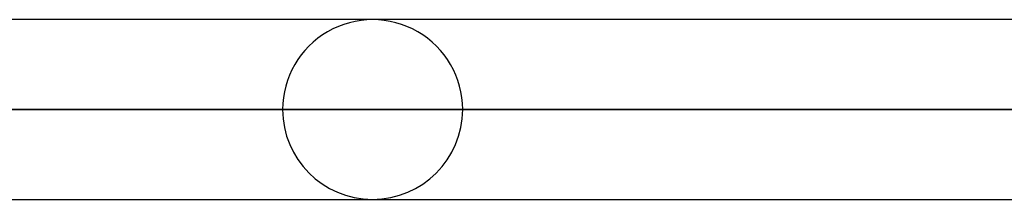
# Model space of a CAD drawing. Header units: millimetres. Extents: x -215 to 215, y -82 to 97.
# Tile 21 of 73: x -79.5 to -70.84, y 33.22 to 34.8. Entities that reach past the tile are written whole.
import ezdxf

# ---------------------------------------------------------------- set-up
doc = ezdxf.new("R2010")
doc.units = ezdxf.units.MM
doc.layers.add('MAIN-1', color=7, linetype='Continuous')
doc.layers.add('MAIN-2', color=7, linetype='Continuous')

msp = doc.modelspace()

# ---------------------------------------------------------------- linework, layer by layer
at = {"layer": 'MAIN-1'}
for p, q in [((114.3442, 34.8038), (-114.3442, 34.8038)), ((114.9253, 34.0112), (-114.9253, 34.0112)), ((-114.3788, 33.2188), (114.3788, 33.2188))]:
    msp.add_line(p, q, dxfattribs=at)
msp.add_arc((-76.397, 34.0112), 0.7925, 269.79736, 270.00002, dxfattribs=at)
at = {"layer": 'MAIN-2'}
for p, q in [((-114.9253, 34.0112), (114.9253, 34.0112)), ((113.8433, 34.0112), (-113.8433, 34.0112)), ((-113.8433, 34.0112), (113.8433, 34.0112)), ((-77.1895, 34.0112), (-57.7713, 34.0112)), ((-57.7713, 34.0112), (-77.1895, 34.0112)), ((-56.5704, 34.0112), (-75.6045, 34.0112)), ((-75.6045, 34.0112), (-56.5704, 34.0112))]:
    msp.add_line(p, q, dxfattribs=at)
for start, end in [(0, 180.00002), (180.00002, 269.79736), (270.00002, 0)]:
    msp.add_arc((-76.397, 34.0112), 0.7925, start, end, dxfattribs=at)

doc.saveas('drawing.dxf')
